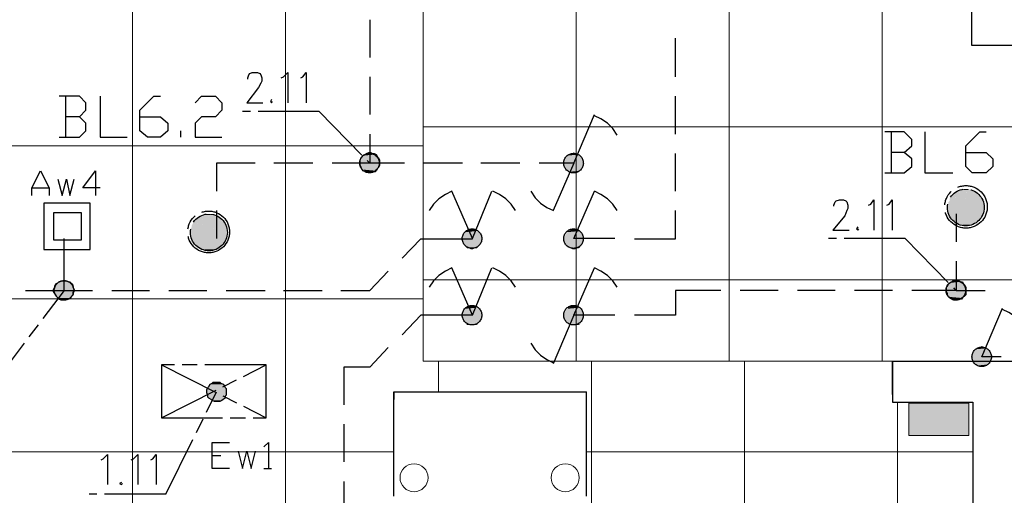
# Model space of a CAD drawing. Header units: millimetres. Extents: x 282377 to 1404227, y -783705 to 1038705.
# Tile 198 of 243: x 386187 to 386574, y 7810 to 7997. Entities that reach past the tile are written whole.
import ezdxf

# ---------------------------------------------------------------- set-up
doc = ezdxf.new("R2010")
doc.units = ezdxf.units.MM
doc.linetypes.add('ACAD_ISO08W100', pattern=[36, 24, -3, 6, -3])
doc.layers.add('!!ELEKTRYKA', color=7, linetype='Continuous')

msp = doc.modelspace()

# ---------------------------------------------------------------- hatches: boundary and pattern name
at = {"layer": '!!ELEKTRYKA', "lineweight": 18}
msp.add_hatch(color=1, dxfattribs=at).paths.add_polyline_path([(386536.17, 7846.19), (386536.17, 7833.5), (386559.65, 7833.5), (386559.65, 7846.19)])

# ---------------------------------------------------------------- linework, layer by layer
at = {"layer": '!!ELEKTRYKA', "color": 252, "lineweight": 15, "ltscale": 15}
for p, q in [((386231.7, 10071.62), (386231.7, 7441.62)), ((386291.7, 10071.62), (386291.7, 7441.62)), ((386345.7, 8209.62), (386345.7, 7862.62)), ((386405.7, 8209.62), (386405.7, 7862.62)), ((386465.7, 8209.62), (386465.7, 7862.62)), ((386525.7, 8209.62), (386525.7, 7862.62)), ((386345.7, 7954.62), (387171.7, 7954.62)), ((385196.7, 7947.12), (386345.7, 7947.12)), ((386345.7, 7894.62), (387171.7, 7894.62)), ((385196.7, 7887.12), (386345.7, 7887.12)), ((386529.7, 7862.62), (386345.7, 7862.62)), ((386351.7, 7862.62), (386351.7, 7850.62)), ((386411.7, 7862.62), (386411.7, 7224.62)), ((386471.7, 7862.62), (386471.7, 7224.62)), ((386531.7, 7846.62), (386531.7, 7224.62)), ((385810.7, 7827.12), (386334.2, 7827.12)), ((386409.7, 7827.12), (386561.2, 7827.12))]:
    msp.add_line(p, q, dxfattribs=at)
at = {"layer": '!!ELEKTRYKA', "color": 252}
for p, q in [((386560.7, 8169.86), (386560.7, 7986.62)), ((386560.7, 7986.62), (386845.7, 7986.62)), ((386529.7, 7862.62), (386579.7, 7862.62)), ((386529.7, 7849.62), (386529.7, 7862.62)), ((386529.7, 7862.62), (386529.7, 7846.62)), ((386334.2, 7809.62), (386334.2, 7850.62)), ((386334.2, 7850.62), (386409.7, 7850.62)), ((386334.2, 7850.62), (386334.2, 7847.62)), ((386409.7, 7809.62), (386409.7, 7850.62)), ((386529.7, 7846.62), (386561.2, 7846.62)), ((386561.2, 7846.62), (386561.2, 7408.12))]:
    msp.add_line(p, q, dxfattribs=at)
at = {"layer": '!!ELEKTRYKA', "color": 5, "linetype": 'ACAD_ISO08W100', "lineweight": -3}
for points in [[(386324.8, 7996.67), (386324.8, 7981.85)], [(386444.59, 7974.23), (386444.59, 7989.48)], [(386276.94, 7973.39), (386276.94, 7973.82), (386277.32, 7975.09), (386277.76, 7975.51), (386278.59, 7975.93), (386280.75, 7975.93), (386281.58, 7975.51), (386282.02, 7975.09), (386282.4, 7973.82), (386282.4, 7972.55), (386282.02, 7971.7), (386281.13, 7970), (386276.49, 7964.08), (386282.85, 7964.08)], [(386290.02, 7973.82), (386290.84, 7974.24), (386292.56, 7975.93), (386292.56, 7964.08)], [(386297.68, 7973.81), (386298.5, 7974.24), (386299.77, 7975.93), (386299.77, 7964.08)], [(386324.8, 7974.23), (386324.8, 7959.42)], [(386210.93, 7958.57), (386213.43, 7961.11), (386213.43, 7964.07), (386210.93, 7966.61), (386202.86, 7966.61)], [(386205.35, 7966.62), (386205.35, 7950.54)], [(386218.94, 7966.61), (386218.94, 7950.52), (386229.55, 7950.52)], [(386234.61, 7958.57), (386242.65, 7958.57), (386245.58, 7956.03), (386245.58, 7953.06), (386242.65, 7950.52), (386237.54, 7950.52), (386234.61, 7953.06), (386234.61, 7961.11), (386240.1, 7966.62), (386242.65, 7966.62)], [(386256.2, 7964.08), (386258.75, 7966.61), (386264.23, 7966.61), (386266.78, 7964.08), (386266.78, 7961.11), (386264.23, 7958.57), (386258.75, 7958.57), (386256.2, 7956.03), (386256.2, 7950.53), (386266.78, 7950.53)], [(386444.59, 7951.79), (386444.59, 7966.61)], [(386286.25, 7965.35), (386285.81, 7964.5), (386286.25, 7964.08), (386286.63, 7964.5)], [(386202.86, 7950.52), (386210.93, 7950.52), (386213.43, 7953.06), (386213.43, 7956.03), (386210.93, 7958.57), (386205.42, 7958.57)], [(386304.91, 7960.69), (386274.84, 7960.69)], [(386304.85, 7960.69), (386324.76, 7940.37)], [(386404.77, 7940.37), (386412.81, 7959.42)], [(386421.75, 7951.37), (386420.06, 7953.91), (386417.93, 7956.03), (386415.36, 7957.73), (386412.85, 7958.99)], [(386250.68, 7950.53), (386250.68, 7953.07)], [(386324.79, 7951.8), (386324.79, 7940.37), (386309.96, 7940.37)], [(386534.34, 7944.6), (386537.31, 7947.14), (386537.31, 7949.68), (386534.34, 7952.64), (386526.7, 7952.64)], [(386529.26, 7952.64), (386529.26, 7936.56)], [(386542.37, 7952.64), (386542.37, 7936.56), (386553.39, 7936.56)], [(386558.45, 7944.61), (386566.49, 7944.61), (386569.02, 7942.06), (386569.02, 7939.1), (386566.49, 7936.56), (386560.98, 7936.56), (386558.45, 7939.1), (386558.45, 7947.14), (386563.95, 7952.65), (386566.49, 7952.65)], [(386444.59, 7929.36), (386444.59, 7944.18)], [(386526.7, 7936.56), (386534.34, 7936.56), (386537.31, 7939.1), (386537.31, 7942.06), (386534.34, 7944.6), (386529.25, 7944.6)], [(386279.83, 7940.37), (386264.62, 7940.37), (386264.62, 7929.37)], [(386302.36, 7940.36), (386287.12, 7940.36)], [(386338.34, 7940.37), (386324.8, 7940.37)], [(386361.13, 7940.37), (386345.91, 7940.37)], [(386383.61, 7940.37), (386368.33, 7940.37)], [(386404.76, 7940.37), (386391.19, 7940.37)], [(386404.74, 7940.37), (386396.7, 7921.75)], [(386356.95, 7929.36), (386354.43, 7928.09), (386351.84, 7926.4), (386349.75, 7924.28), (386348.05, 7921.74)], [(386365.03, 7910.74), (386356.95, 7929.36)], [(386364.96, 7910.74), (386372.58, 7929.37)], [(386381.91, 7921.74), (386380.21, 7924.28), (386378.13, 7926.4), (386375.55, 7928.09), (386373.03, 7929.36)], [(386387.87, 7929.36), (386389.56, 7926.82), (386391.7, 7924.7), (386394.22, 7923.01), (386396.73, 7921.74)], [(386420.85, 7910.74), (386404.77, 7910.74), (386412.81, 7929.36)], [(386421.75, 7921.74), (386420.06, 7924.28), (386417.93, 7926.4), (386415.36, 7928.09), (386412.85, 7929.36)], [(386506.78, 7923.44), (386506.78, 7923.86), (386507.22, 7925.14), (386507.59, 7925.56), (386508.9, 7925.98), (386510.57, 7925.98), (386511.45, 7925.56), (386511.88, 7925.14), (386512.25, 7923.86), (386512.25, 7922.59), (386511.88, 7921.75), (386511.01, 7919.63), (386506.35, 7914.13), (386512.69, 7914.13)], [(386520.36, 7923.86), (386521.23, 7924.28), (386522.47, 7925.98), (386522.47, 7914.12)], [(386527.53, 7923.86), (386528.4, 7924.28), (386529.64, 7925.98), (386529.64, 7914.12)], [(386264.62, 7921.75), (386264.62, 7910.74)], [(386428.51, 7910.73), (386444.61, 7910.73), (386444.61, 7921.74)], [(386554.65, 7920.47), (386554.65, 7909.46)], [(386516.1, 7915.4), (386515.66, 7914.55), (386516.1, 7914.13), (386516.53, 7914.55)], [(386189.68, 7890.42), (386204.94, 7890.42), (386204.94, 7910.74)], [(386337.49, 7903.11), (386344.7, 7910.73), (386364.98, 7910.73)], [(386534.72, 7910.74), (386504.69, 7910.74)], [(386534.71, 7910.74), (386554.61, 7890.42)], [(386554.65, 7901.84), (386554.65, 7890.42), (386566.1, 7890.42)], [(386313.34, 7890.41), (386324.74, 7890.41), (386331.96, 7898.03)], [(386356.95, 7899.3), (386354.43, 7898.03), (386351.84, 7896.34), (386349.75, 7894.22), (386348.05, 7891.68)], [(386365.03, 7880.67), (386356.95, 7899.31)], [(386364.96, 7880.68), (386372.58, 7899.31)], [(386381.91, 7891.69), (386380.21, 7894.22), (386378.13, 7896.34), (386375.55, 7898.03), (386373.03, 7899.31)], [(386420.85, 7880.68), (386404.77, 7880.68), (386412.81, 7899.31)], [(386421.75, 7891.68), (386420.06, 7894.22), (386417.93, 7896.34), (386415.36, 7898.03), (386412.85, 7899.3)], [(386174.92, 7850.62), (386204.96, 7890.41)], [(386204.93, 7890.42), (386215.94, 7890.42)], [(386223.57, 7890.42), (386238.39, 7890.42)], [(386245.99, 7890.42), (386260.82, 7890.42)], [(386268.42, 7890.42), (386283.69, 7890.42)], [(386290.85, 7890.42), (386306.12, 7890.42)], [(386462.4, 7890.41), (386444.61, 7890.41), (386444.61, 7880.67), (386428.51, 7880.67)], [(386484.83, 7890.41), (386469.98, 7890.41)], [(386507.23, 7890.41), (386492.44, 7890.41)], [(386529.68, 7890.41), (386514.84, 7890.41)], [(386554.64, 7890.41), (386537.3, 7890.41)], [(386572.4, 7864.35), (386564.8, 7864.35), (386572.83, 7883.4)], [(386581.76, 7875.35), (386580.09, 7877.89), (386577.93, 7880.01), (386575.4, 7881.7), (386572.87, 7882.97)], [(386364.98, 7880.67), (386344.7, 7880.67), (386337.49, 7873.05)], [(386404.74, 7880.69), (386396.7, 7861.63)], [(386387.87, 7869.67), (386389.56, 7867.13), (386391.7, 7865.01), (386394.22, 7863.32), (386396.73, 7862.05)], [(386331.94, 7867.98), (386324.72, 7860.36), (386314.58, 7860.36), (386314.58, 7845.54)], [(386314.58, 7837.92), (386314.58, 7823.11)], [(386314.58, 7815.49), (386314.58, 7800.67)]]:
    msp.add_lwpolyline(points, dxfattribs=at)
for points in [[(386327.26, 7937.41), (386326.88, 7936.98), (386326, 7936.98), (386325.17, 7936.57), (386324.35, 7936.57), (386323.91, 7936.98), (386323.02, 7936.98), (386322.2, 7937.41), (386321.75, 7937.83), (386321.37, 7938.68), (386320.93, 7939.53), (386320.93, 7939.95), (386320.93, 7940.79), (386320.93, 7941.64), (386321.37, 7942.49), (386321.75, 7942.91), (386322.2, 7943.34), (386323.02, 7943.76), (386323.46, 7944.18), (386324.35, 7944.6), (386325.17, 7944.6), (386325.62, 7944.18), (386326.44, 7944.18), (386327.26, 7943.76), (386327.7, 7942.91), (386328.15, 7942.49), (386328.53, 7941.64), (386328.53, 7940.79), (386328.53, 7940.38), (386328.53, 7939.53), (386328.15, 7938.68), (386327.7, 7938.26)], [(386207.51, 7887.45), (386206.68, 7887.03), (386205.78, 7887.03), (386205.4, 7886.6), (386204.57, 7886.6), (386203.67, 7886.6), (386202.84, 7887.03), (386202.39, 7887.45), (386202.01, 7887.87), (386201.56, 7888.72), (386201.17, 7889.15), (386200.72, 7889.99), (386200.72, 7890.84), (386201.17, 7891.68), (386201.17, 7892.11), (386201.56, 7892.96), (386202.39, 7893.38), (386202.84, 7893.8), (386203.67, 7894.23), (386204.12, 7894.23), (386204.95, 7894.23), (386205.78, 7894.23), (386206.68, 7893.8), (386207.06, 7893.8), (386207.9, 7892.96), (386208.34, 7892.53), (386208.34, 7891.68), (386208.79, 7890.84), (386208.79, 7890.42), (386208.34, 7889.57), (386208.34, 7888.72), (386207.9, 7888.3)], [(386557.23, 7887.45), (386556.8, 7887.03), (386555.93, 7887.03), (386555.06, 7886.6), (386554.69, 7886.6), (386553.83, 7886.6), (386552.96, 7887.03), (386552.53, 7887.45), (386551.72, 7887.87), (386551.29, 7888.71), (386551.29, 7889.14), (386550.86, 7889.99), (386550.86, 7890.83), (386550.86, 7891.68), (386551.29, 7892.11), (386551.72, 7892.95), (386552.16, 7893.37), (386552.96, 7893.8), (386553.39, 7894.22), (386554.26, 7894.22), (386555.06, 7894.22), (386555.93, 7894.22), (386556.36, 7893.8), (386557.23, 7893.8), (386557.6, 7892.95), (386558.04, 7892.53), (386558.47, 7891.68), (386558.47, 7890.83), (386558.47, 7890.41), (386558.47, 7889.56), (386558.47, 7888.71), (386558.04, 7888.29)]]:
    msp.add_lwpolyline(points, close=True, dxfattribs=at)
at = {"layer": '!!ELEKTRYKA', "color": 30, "linetype": 'ACAD_ISO08W100', "lineweight": -3, "true_color": 0xff7e00}
for points in [[(386192.24, 7927.67), (386192.24, 7930.63), (386195.63, 7937.41), (386199.03, 7930.63), (386199.03, 7927.67)], [(386218.96, 7930.63), (386212.18, 7930.63), (386217.23, 7937.4), (386217.23, 7927.66)], [(386202.45, 7934.02), (386204.11, 7927.67), (386205.84, 7934.02), (386207.12, 7927.67), (386208.79, 7934.02)], [(386192.24, 7930.63), (386199.03, 7930.63)]]:
    msp.add_lwpolyline(points, dxfattribs=at)
for points in [[(386196.93, 7906.5), (386215.12, 7906.5), (386215.12, 7924.71), (386196.93, 7924.71)], [(386200.72, 7910.31), (386211.74, 7910.31), (386211.74, 7920.9), (386200.72, 7920.9)]]:
    msp.add_lwpolyline(points, close=True, dxfattribs=at)
at = {"layer": '!!ELEKTRYKA', "color": 1, "linetype": 'ACAD_ISO08W100', "lineweight": -3}
for points in [[(386243.02, 7840.46), (386284.1, 7840.46), (386284.1, 7861.21), (386243.02, 7861.21), (386243.02, 7840.46), (386284.1, 7861.21)], [(386243.02, 7861.21), (386284.1, 7840.46)], [(386244.75, 7810.4), (386264.64, 7850.62)], [(386269.71, 7820.56), (386262.97, 7820.56), (386262.97, 7830.72), (386269.71, 7830.72)], [(386273.11, 7827.34), (386274.83, 7820.56), (386276.48, 7827.34), (386278.2, 7820.56), (386279.92, 7827.34)], [(386283.25, 7829.03), (386284.97, 7830.73), (386284.97, 7820.56)], [(386219.36, 7823.95), (386220.19, 7824.37), (386221.91, 7826.07), (386221.91, 7814.21)], [(386231.22, 7823.95), (386232.05, 7824.37), (386233.78, 7826.06), (386233.78, 7814.21)], [(386238.82, 7823.95), (386239.64, 7824.37), (386240.92, 7826.07), (386240.92, 7814.22)], [(386262.97, 7825.64), (386266.34, 7825.64)], [(386283.25, 7820.56), (386286.24, 7820.56)], [(386227.36, 7815.06), (386226.53, 7814.64), (386227.36, 7814.22), (386227.81, 7814.64)], [(386244.72, 7810.41), (386214.66, 7810.41)]]:
    msp.add_lwpolyline(points, dxfattribs=at)
msp.add_lwpolyline([(386267.19, 7847.66), (386266.75, 7847.24), (386265.92, 7846.81), (386265.03, 7846.81), (386264.65, 7846.81), (386263.82, 7846.81), (386262.93, 7847.24), (386262.55, 7847.66), (386261.66, 7848.08), (386261.27, 7848.5), (386261.27, 7849.35), (386260.83, 7850.2), (386260.83, 7851.04), (386260.83, 7851.47), (386261.27, 7852.32), (386261.66, 7852.74), (386262.1, 7853.58), (386262.93, 7854.01), (386263.37, 7854.43), (386264.2, 7854.43), (386265.03, 7854.43), (386265.92, 7854.43), (386266.3, 7854.01), (386267.19, 7853.58), (386267.58, 7853.16), (386268.02, 7852.32), (386268.47, 7851.89), (386268.47, 7851.04), (386268.47, 7850.2), (386268.47, 7849.35), (386268.02, 7848.93), (386268.02, 7848.08)], close=True, dxfattribs=at)
at = {"layer": '!!ELEKTRYKA', "color": 1, "lineweight": 18}
msp.add_lwpolyline([(386536.17, 7846.19), (386559.65, 7846.19), (386559.65, 7833.5), (386536.17, 7833.5)], close=True, dxfattribs=at)
at = {"layer": '!!ELEKTRYKA', "color": 5, "linetype": 'ACAD_ISO08W100', "lineweight": -3}
for centre, radius in [((386324.6, 7940.4), 3.83), ((386324.6, 7940.4), 3.83), ((386404.65, 7940.39), 3.84), ((386404.65, 7940.39), 3.84), ((386558.55, 7923.2), 8.35), ((386558.47, 7922.99), 7.22), ((386261.53, 7913.36), 8.21), ((386261.64, 7913.21), 7.24), ((386364.83, 7910.75), 3.83), ((386364.83, 7910.75), 3.83), ((386404.65, 7910.76), 3.84), ((386404.65, 7910.76), 3.84), ((386204.82, 7890.44), 3.83), ((386204.82, 7890.44), 3.83), ((386554.57, 7890.42), 3.82), ((386554.57, 7890.42), 3.82), ((386364.83, 7880.7), 3.83), ((386364.83, 7880.7), 3.83), ((386404.65, 7880.7), 3.84), ((386404.65, 7880.7), 3.84), ((386564.71, 7864.36), 3.82), ((386564.71, 7864.36), 3.82)]:
    msp.add_circle(centre, radius, dxfattribs=at)
at = {"layer": '!!ELEKTRYKA', "color": 252, "linetype": 'Continuous', "lineweight": 20, "ltscale": 25}
for centre in [(386342.1, 7816.91), (386401.39, 7816.91)]:
    msp.add_circle(centre, 5.5, dxfattribs=at)
at = {"layer": '!!ELEKTRYKA', "color": 5, "linetype": 'ACAD_ISO08W100', "lineweight": -3}
for points in [[(386328.12, 7942.91), (386321.35, 7942.07), (386328.12, 7942.07)], [(386328.12, 7942.91), (386321.79, 7942.91), (386321.35, 7942.07)], [(386321.79, 7942.91), (386328.12, 7942.49), (386321.35, 7942.49)], [(386322.27, 7943.75), (386327.78, 7942.91), (386321.83, 7942.91)], [(386327.33, 7943.33), (386321.83, 7942.91), (386328.16, 7942.91)], [(386327.33, 7943.33), (386322.27, 7943.33), (386321.83, 7942.91)], [(386321.83, 7942.91), (386327.78, 7942.91), (386328.16, 7942.48)], [(386323.07, 7944.18), (386327.31, 7943.76), (386322.24, 7943.76)], [(386326.93, 7943.76), (386322.24, 7943.33), (386327.31, 7943.33)], [(386326.93, 7943.76), (386322.69, 7943.76), (386322.24, 7943.33)], [(386322.24, 7943.76), (386327.31, 7943.76), (386327.75, 7942.91)], [(386326.07, 7944.18), (386322.66, 7943.75), (386326.9, 7943.75)], [(386326.07, 7944.18), (386323.48, 7944.18), (386322.66, 7943.75)], [(386323.07, 7944.18), (386326.49, 7944.18), (386327.31, 7943.75)], [(386324.31, 7944.61), (386326.02, 7944.18), (386323.48, 7944.18)], [(386324.72, 7944.61), (386323.9, 7944.18), (386325.61, 7944.18)], [(386324.31, 7944.6), (386325.14, 7944.6), (386326.02, 7944.19)], [(386407.73, 7942.91), (386401.39, 7942.06), (386408.17, 7942.06)], [(386407.73, 7942.91), (386401.83, 7942.91), (386401.39, 7942.06)], [(386407.33, 7943.34), (386401.81, 7942.91), (386407.71, 7942.91)], [(386407.33, 7943.34), (386402.24, 7943.34), (386401.81, 7942.91)], [(386406.87, 7943.76), (386402.22, 7943.33), (386407.31, 7943.33)], [(386406.87, 7943.76), (386402.66, 7943.76), (386402.22, 7943.33)], [(386406.02, 7944.19), (386402.63, 7943.76), (386406.84, 7943.76)], [(386406.02, 7944.19), (386403.45, 7944.19), (386402.63, 7943.76)], [(386404.76, 7944.6), (386403.94, 7944.18), (386405.64, 7944.18)], [(386321.37, 7942.49), (386328.53, 7941.64), (386320.93, 7941.64)], [(386328.15, 7942.07), (386320.93, 7941.64), (386328.53, 7941.64)], [(386328.15, 7942.07), (386321.37, 7942.07), (386320.93, 7941.64)], [(386328.53, 7941.64), (386320.93, 7940.79), (386328.53, 7940.79)], [(386328.53, 7941.64), (386320.93, 7941.64), (386320.93, 7940.79)], [(386320.93, 7941.64), (386328.53, 7941.22), (386320.93, 7941.22)], [(386320.93, 7941.64), (386328.53, 7941.64), (386328.53, 7941.22)], [(386320.93, 7941.22), (386328.53, 7940.38), (386320.93, 7940.38)], [(386320.93, 7941.22), (386328.53, 7941.22), (386328.53, 7940.38)], [(386328.53, 7940.79), (386320.93, 7939.95), (386328.53, 7939.95)], [(386328.53, 7940.79), (386320.93, 7940.79), (386320.93, 7939.95)], [(386320.93, 7940.38), (386328.53, 7939.53), (386320.93, 7939.53)], [(386320.93, 7940.38), (386328.53, 7940.38), (386328.53, 7939.53)], [(386328.53, 7939.95), (386320.93, 7939.1), (386328.53, 7939.1)], [(386328.53, 7939.95), (386320.93, 7939.95), (386320.93, 7939.1)], [(386320.93, 7939.53), (386328.15, 7939.1), (386321.37, 7939.1)], [(386320.93, 7939.53), (386328.53, 7939.53), (386328.15, 7939.1)], [(386328.53, 7939.1), (386320.93, 7939.1), (386321.37, 7938.68)], [(386321.35, 7942.49), (386328.12, 7942.49), (386328.56, 7941.65)], [(386328.56, 7939.1), (386321.35, 7938.68), (386328.12, 7938.68)], [(386321.35, 7939.1), (386328.12, 7938.25), (386321.79, 7938.25)], [(386321.35, 7939.1), (386328.12, 7939.1), (386328.12, 7938.25)], [(386408.2, 7942.06), (386400.98, 7941.64), (386408.58, 7941.64)], [(386408.2, 7942.06), (386401.42, 7942.06), (386400.98, 7941.64)], [(386408.58, 7941.64), (386400.98, 7940.79), (386408.58, 7940.79)], [(386408.58, 7941.64), (386400.98, 7941.64), (386400.98, 7940.79)], [(386408.58, 7940.79), (386400.98, 7939.94), (386408.58, 7939.94)], [(386408.58, 7940.79), (386400.98, 7940.79), (386400.98, 7939.94)], [(386408.58, 7939.94), (386400.98, 7939.09), (386408.58, 7939.09)], [(386408.58, 7939.94), (386400.98, 7939.94), (386400.98, 7939.09)], [(386408.58, 7939.09), (386400.98, 7939.09), (386401.42, 7938.67)], [(386408.61, 7939.1), (386401.39, 7938.68), (386408.17, 7938.68)], [(386328.12, 7938.68), (386321.35, 7938.68), (386321.79, 7937.84)], [(386328.16, 7938.67), (386321.83, 7937.83), (386327.78, 7937.83)], [(386321.83, 7938.25), (386327.33, 7937.83), (386322.27, 7937.83)], [(386321.83, 7938.25), (386328.16, 7938.25), (386327.33, 7937.83)], [(386327.78, 7937.83), (386321.83, 7937.83), (386322.27, 7937.4)], [(386327.75, 7937.82), (386322.24, 7937.4), (386327.31, 7937.4)], [(386322.24, 7937.82), (386326.93, 7937.4), (386322.69, 7937.4)], [(386322.24, 7937.82), (386327.31, 7937.82), (386326.93, 7937.4)], [(386327.31, 7937.4), (386322.24, 7937.4), (386323.07, 7936.98)], [(386322.66, 7937.41), (386326.07, 7936.98), (386323.48, 7936.98)], [(386322.66, 7937.41), (386326.9, 7937.41), (386326.07, 7936.98)], [(386327.31, 7937.41), (386323.07, 7936.98), (386326.49, 7936.98)], [(386326.02, 7936.99), (386323.48, 7936.99), (386324.31, 7936.56)], [(386323.48, 7936.99), (386325.57, 7936.56), (386323.93, 7936.56)], [(386323.48, 7936.99), (386326.02, 7936.99), (386325.57, 7936.56)], [(386326.02, 7936.99), (386324.31, 7936.56), (386325.14, 7936.56)], [(386408.17, 7938.68), (386401.39, 7938.68), (386401.83, 7937.83)], [(386408.15, 7938.68), (386401.81, 7937.83), (386407.71, 7937.83)], [(386407.71, 7937.83), (386401.81, 7937.83), (386402.24, 7937.41)], [(386407.75, 7937.83), (386402.22, 7937.41), (386407.31, 7937.41)], [(386407.31, 7937.41), (386402.22, 7937.41), (386403.04, 7936.99)], [(386407.32, 7937.4), (386403.12, 7936.98), (386406.51, 7936.98)], [(386406.04, 7936.98), (386403.53, 7936.98), (386404.35, 7936.55)], [(386406.05, 7936.98), (386404.36, 7936.56), (386405.17, 7936.56)], [(386553.36, 7928.1), (386563.94, 7927.25), (386552.93, 7927.25)], [(386553.77, 7928.52), (386563.49, 7928.1), (386553.34, 7928.1)], [(386553.34, 7928.1), (386563.49, 7928.1), (386563.92, 7927.25)], [(386554.26, 7928.93), (386563.17, 7928.51), (386553.82, 7928.51)], [(386553.82, 7928.51), (386563.17, 7928.51), (386563.54, 7928.09)], [(386555.1, 7929.36), (386562.71, 7928.94), (386554.24, 7928.94)], [(386554.24, 7928.94), (386562.71, 7928.94), (386563.15, 7928.52)], [(386555.07, 7929.36), (386561.81, 7929.36), (386562.67, 7928.94)], [(386556.35, 7929.79), (386561.42, 7929.37), (386555.48, 7929.37)], [(386556.31, 7929.79), (386560.51, 7929.79), (386561.38, 7929.36)], [(386557.64, 7930.21), (386560.17, 7929.78), (386557.2, 7929.78)], [(386557.62, 7930.21), (386559.29, 7930.21), (386560.15, 7929.78)], [(386551.7, 7924.28), (386565.69, 7923.86), (386551.27, 7923.86)], [(386551.27, 7923.86), (386565.69, 7923.01), (386551.27, 7923.01)], [(386551.27, 7923.86), (386565.69, 7923.86), (386565.69, 7923.01)], [(386552.12, 7925.55), (386565.24, 7925.13), (386551.68, 7925.13)], [(386551.68, 7925.13), (386565.67, 7924.28), (386551.68, 7924.28)], [(386551.68, 7925.13), (386565.24, 7925.13), (386565.67, 7924.28)], [(386551.68, 7924.28), (386565.67, 7924.28), (386565.67, 7923.86)], [(386552.53, 7926.82), (386564.78, 7926.4), (386552.1, 7926.4)], [(386552.1, 7926.4), (386565.22, 7925.55), (386552.1, 7925.55)], [(386552.1, 7926.4), (386564.78, 7926.4), (386565.22, 7925.55)], [(386552.1, 7925.55), (386565.22, 7925.55), (386565.22, 7925.13)], [(386552.95, 7927.25), (386564.39, 7926.83), (386552.51, 7926.83)], [(386552.51, 7926.83), (386564.39, 7926.83), (386564.76, 7926.4)], [(386552.93, 7927.25), (386563.94, 7927.25), (386564.37, 7926.83)], [(386259.13, 7920.05), (386264.61, 7919.63), (386258.69, 7919.63)], [(386260, 7920.47), (386263.82, 7920.04), (386259.17, 7920.04)], [(386259.17, 7920.04), (386263.82, 7920.04), (386264.65, 7919.62)], [(386260, 7920.47), (386263.37, 7920.47), (386263.82, 7920.05)], [(386551.27, 7923.01), (386565.69, 7922.16), (386551.27, 7922.16)], [(386551.27, 7923.01), (386565.69, 7923.01), (386565.69, 7922.16)], [(386551.27, 7922.16), (386565.69, 7921.74), (386551.7, 7921.74)], [(386551.27, 7922.16), (386565.69, 7922.16), (386565.69, 7921.74)], [(386551.68, 7921.74), (386565.24, 7920.9), (386551.68, 7920.9)], [(386551.68, 7921.74), (386565.67, 7921.74), (386565.24, 7920.9)], [(386551.68, 7920.9), (386565.24, 7920.47), (386552.12, 7920.47)], [(386551.68, 7920.9), (386565.24, 7920.9), (386565.24, 7920.47)], [(386552.1, 7920.47), (386564.78, 7919.63), (386552.1, 7919.63)], [(386552.1, 7920.47), (386565.22, 7920.47), (386564.78, 7919.63)], [(386255.34, 7916.66), (386268.02, 7915.82), (386254.89, 7915.82)], [(386255.75, 7917.09), (386267.98, 7916.67), (386255.31, 7916.67)], [(386255.31, 7916.67), (386267.98, 7916.67), (386267.98, 7915.82)], [(386256.62, 7918.35), (386267.19, 7917.93), (386255.79, 7917.93)], [(386255.79, 7917.93), (386267.64, 7917.08), (386255.79, 7917.08)], [(386255.79, 7917.93), (386267.19, 7917.93), (386267.64, 7917.08)], [(386255.79, 7917.08), (386267.64, 7917.08), (386268.08, 7916.66)], [(386257.06, 7918.78), (386266.81, 7918.36), (386256.62, 7918.36)], [(386256.62, 7918.36), (386266.81, 7918.36), (386267.19, 7917.93)], [(386257.48, 7919.2), (386266.33, 7918.78), (386257.03, 7918.78)], [(386257.03, 7918.78), (386266.33, 7918.78), (386266.78, 7918.36)], [(386257.89, 7919.62), (386265.92, 7919.2), (386257.45, 7919.2)], [(386257.45, 7919.2), (386265.92, 7919.2), (386266.36, 7918.78)], [(386257.86, 7919.63), (386265.06, 7919.63), (386265.89, 7919.21)], [(386552.1, 7919.63), (386564.35, 7919.2), (386552.53, 7919.2)], [(386552.1, 7919.63), (386564.78, 7919.63), (386564.35, 7919.2)], [(386552.51, 7919.2), (386563.96, 7918.78), (386552.95, 7918.78)], [(386552.51, 7919.2), (386564.39, 7919.2), (386563.96, 7918.78)], [(386552.93, 7918.78), (386563.51, 7917.94), (386553.36, 7917.94)], [(386552.93, 7918.78), (386563.94, 7918.78), (386563.51, 7917.94)], [(386553.34, 7917.93), (386563.05, 7917.51), (386553.77, 7917.51)], [(386553.34, 7917.93), (386563.49, 7917.93), (386563.05, 7917.51)], [(386553.82, 7917.51), (386562.73, 7917.08), (386554.26, 7917.08)], [(386553.82, 7917.51), (386563.17, 7917.51), (386562.73, 7917.08)], [(386554.24, 7917.08), (386561.85, 7916.66), (386555.1, 7916.66)], [(386554.24, 7917.08), (386562.71, 7917.08), (386561.85, 7916.66)], [(386555.48, 7916.67), (386560.55, 7916.24), (386556.35, 7916.24)], [(386555.48, 7916.67), (386561.42, 7916.67), (386560.55, 7916.24)], [(386557.2, 7916.24), (386559.31, 7915.81), (386557.64, 7915.81)], [(386557.2, 7916.24), (386560.17, 7916.24), (386559.31, 7915.81)], [(386254.93, 7915.39), (386268.43, 7914.55), (386254.48, 7914.55)], [(386254.48, 7914.55), (386268.43, 7914.13), (386254.48, 7914.13)], [(386254.48, 7914.55), (386268.43, 7914.55), (386268.43, 7914.13)], [(386254.48, 7914.13), (386268.88, 7913.28), (386254.48, 7913.28)], [(386254.48, 7914.13), (386268.43, 7914.13), (386268.88, 7913.28)], [(386254.48, 7913.28), (386268.43, 7912.85), (386254.48, 7912.85)], [(386254.48, 7913.28), (386268.88, 7913.28), (386268.43, 7912.85)], [(386254.48, 7912.85), (386268.43, 7912), (386254.48, 7912)], [(386254.48, 7912.85), (386268.43, 7912.85), (386268.43, 7912)], [(386254.48, 7912), (386268.43, 7911.16), (386254.93, 7911.16)], [(386254.48, 7912), (386268.43, 7912), (386268.43, 7911.16)], [(386254.89, 7915.82), (386268.46, 7915.39), (386254.89, 7915.39)], [(386254.89, 7915.82), (386268.02, 7915.82), (386268.46, 7915.39)], [(386254.89, 7915.39), (386268.46, 7915.39), (386268.46, 7914.55)], [(386367.91, 7912.85), (386361.16, 7912), (386368.35, 7912)], [(386367.91, 7912.85), (386361.6, 7912.85), (386361.16, 7912)], [(386368.35, 7912), (386361.16, 7911.58), (386368.35, 7911.58)], [(386368.35, 7912), (386361.16, 7912), (386361.16, 7911.58)], [(386367.5, 7913.28), (386361.58, 7912.85), (386367.94, 7912.85)], [(386367.5, 7913.28), (386362.02, 7913.28), (386361.58, 7912.85)], [(386366.65, 7913.71), (386361.99, 7913.28), (386367.47, 7913.28)], [(386366.65, 7913.71), (386362.81, 7913.71), (386361.99, 7913.28)], [(386366.29, 7914.12), (386362.89, 7913.69), (386366.67, 7913.69)], [(386366.29, 7914.12), (386363.33, 7914.12), (386362.89, 7913.69)], [(386365.44, 7914.55), (386363.3, 7914.12), (386366.26, 7914.12)], [(386365.44, 7914.55), (386364.12, 7914.55), (386363.3, 7914.12)], [(386408.2, 7912.01), (386400.98, 7911.58), (386408.58, 7911.58)], [(386408.2, 7912.01), (386401.42, 7912.01), (386400.98, 7911.58)], [(386407.73, 7912.85), (386401.39, 7912), (386408.17, 7912)], [(386407.73, 7912.85), (386401.83, 7912.85), (386401.39, 7912)], [(386407.33, 7913.28), (386401.81, 7912.85), (386407.71, 7912.85)], [(386407.33, 7913.28), (386402.24, 7913.28), (386401.81, 7912.85)], [(386406.87, 7913.7), (386402.22, 7913.28), (386407.31, 7913.28)], [(386406.87, 7913.7), (386402.66, 7913.7), (386402.22, 7913.28)], [(386406.02, 7914.12), (386402.63, 7913.7), (386406.84, 7913.7)], [(386406.02, 7914.12), (386403.45, 7914.12), (386402.63, 7913.7)], [(386405.67, 7914.54), (386403.53, 7914.12), (386406.04, 7914.12)], [(386405.67, 7914.54), (386403.97, 7914.54), (386403.53, 7914.12)], [(386254.89, 7911.16), (386268.02, 7910.74), (386254.89, 7910.74)], [(386254.89, 7911.16), (386268.46, 7911.16), (386268.02, 7910.74)], [(386254.89, 7910.74), (386268.02, 7909.89), (386255.34, 7909.89)], [(386254.89, 7910.74), (386268.02, 7910.74), (386268.02, 7909.89)], [(386255.31, 7909.89), (386267.6, 7909.47), (386255.75, 7909.47)], [(386255.31, 7909.89), (386267.98, 7909.89), (386267.6, 7909.47)], [(386255.79, 7909.46), (386267.19, 7909.03), (386255.79, 7909.03)], [(386255.79, 7909.46), (386267.64, 7909.46), (386267.19, 7909.03)], [(386255.79, 7909.03), (386266.81, 7908.19), (386256.62, 7908.19)], [(386255.79, 7909.03), (386267.19, 7909.03), (386266.81, 7908.19)], [(386256.62, 7908.19), (386266.36, 7907.77), (386257.06, 7907.77)], [(386256.62, 7908.19), (386266.81, 7908.19), (386266.36, 7907.77)], [(386368.38, 7911.58), (386360.75, 7910.74), (386368.82, 7910.74)], [(386368.38, 7911.58), (386361.19, 7911.58), (386360.75, 7910.74)], [(386368.82, 7910.74), (386360.75, 7909.89), (386368.82, 7909.89)], [(386368.82, 7910.74), (386360.75, 7910.74), (386360.75, 7909.89)], [(386368.82, 7909.89), (386360.75, 7909.89), (386361.19, 7909.46)], [(386368.79, 7909.89), (386361.16, 7909.47), (386368.35, 7909.47)], [(386368.35, 7909.47), (386361.16, 7909.47), (386361.6, 7908.62)], [(386368.32, 7909.47), (386361.58, 7908.62), (386367.94, 7908.62)], [(386367.94, 7908.62), (386361.58, 7908.62), (386362.02, 7907.77)], [(386367.92, 7908.62), (386361.99, 7907.78), (386367.47, 7907.78)], [(386408.58, 7911.58), (386400.98, 7910.74), (386408.58, 7910.74)], [(386408.58, 7911.58), (386400.98, 7911.58), (386400.98, 7910.74)], [(386408.58, 7910.74), (386400.98, 7909.89), (386408.58, 7909.89)], [(386408.58, 7910.74), (386400.98, 7910.74), (386400.98, 7909.89)], [(386408.58, 7909.89), (386400.98, 7909.46), (386408.58, 7909.46)], [(386408.58, 7909.89), (386400.98, 7909.89), (386400.98, 7909.46)], [(386408.58, 7909.46), (386400.98, 7909.46), (386401.42, 7908.62)], [(386408.61, 7909.47), (386401.39, 7908.62), (386408.17, 7908.62)], [(386408.17, 7908.62), (386401.39, 7908.62), (386401.83, 7907.77)], [(386408.15, 7908.62), (386401.81, 7907.77), (386407.71, 7907.77)], [(386257.03, 7907.77), (386265.95, 7907.35), (386257.48, 7907.35)], [(386257.03, 7907.77), (386266.33, 7907.77), (386265.95, 7907.35)], [(386257.45, 7907.35), (386265.09, 7906.93), (386257.89, 7906.93)], [(386257.45, 7907.35), (386265.92, 7907.35), (386265.09, 7906.93)], [(386258.69, 7906.93), (386263.78, 7906.51), (386259.13, 7906.51)], [(386258.69, 7906.93), (386264.61, 7906.93), (386263.78, 7906.51)], [(386260, 7906.5), (386262.55, 7906.08), (386260.45, 7906.08)], [(386260, 7906.5), (386263.37, 7906.5), (386262.55, 7906.08)], [(386367.47, 7907.78), (386361.99, 7907.78), (386362.43, 7907.35)], [(386367.58, 7907.77), (386362.47, 7907.35), (386367.14, 7907.35)], [(386367.14, 7907.35), (386362.47, 7907.35), (386362.91, 7906.92)], [(386367.11, 7907.35), (386362.89, 7906.92), (386366.67, 7906.92)], [(386365.86, 7906.92), (386363.71, 7906.92), (386364.53, 7906.5)], [(386365.8, 7906.93), (386364.54, 7906.5), (386364.98, 7906.5)], [(386407.71, 7907.77), (386401.81, 7907.77), (386402.24, 7907.35)], [(386407.75, 7907.78), (386402.22, 7907.35), (386407.31, 7907.35)], [(386407.31, 7907.35), (386402.22, 7907.35), (386403.04, 7906.93)], [(386407.32, 7907.34), (386403.12, 7906.92), (386406.51, 7906.92)], [(386406.04, 7906.92), (386403.53, 7906.92), (386404.35, 7906.5)], [(386406.05, 7906.92), (386404.36, 7906.5), (386405.17, 7906.5)], [(386207.93, 7892.95), (386201.14, 7892.11), (386208.31, 7892.11)], [(386207.93, 7892.95), (386201.59, 7892.95), (386201.14, 7892.11)], [(386207.51, 7893.38), (386201.55, 7892.96), (386207.89, 7892.96)], [(386207.51, 7893.38), (386202, 7893.38), (386201.55, 7892.96)], [(386202, 7892.96), (386208.34, 7892.53), (386201.55, 7892.53)], [(386207.02, 7893.8), (386201.97, 7893.38), (386207.47, 7893.38)], [(386207.02, 7893.8), (386202.8, 7893.8), (386201.97, 7893.38)], [(386202.41, 7893.8), (386207.92, 7892.96), (386201.97, 7892.96)], [(386201.97, 7892.96), (386207.92, 7892.96), (386208.31, 7892.54)], [(386202.45, 7893.8), (386207.12, 7893.8), (386207.96, 7892.95)], [(386206.26, 7894.22), (386202.86, 7893.8), (386207.09, 7893.8)], [(386206.26, 7894.22), (386203.31, 7894.22), (386202.86, 7893.8)], [(386203.7, 7894.22), (386206.7, 7893.8), (386202.86, 7893.8)], [(386203.69, 7894.23), (386205.8, 7894.23), (386206.64, 7893.8)], [(386558.02, 7892.95), (386551.27, 7892.1), (386558.45, 7892.1)], [(386558.02, 7892.95), (386551.7, 7892.95), (386551.27, 7892.1)], [(386551.7, 7892.95), (386558.02, 7892.53), (386551.27, 7892.53)], [(386552.55, 7893.8), (386557.63, 7892.96), (386551.68, 7892.96)], [(386557.63, 7893.38), (386551.68, 7892.96), (386558.06, 7892.96)], [(386557.63, 7893.38), (386552.12, 7893.38), (386551.68, 7892.96)], [(386551.68, 7892.96), (386557.63, 7892.96), (386558.06, 7892.53)], [(386556.74, 7893.8), (386552.1, 7893.38), (386557.61, 7893.38)], [(386556.74, 7893.8), (386552.53, 7893.8), (386552.1, 7893.38)], [(386556.35, 7894.23), (386552.51, 7893.8), (386556.72, 7893.8)], [(386556.35, 7894.23), (386553.38, 7894.23), (386552.51, 7893.8)], [(386552.51, 7893.8), (386557.15, 7893.8), (386557.59, 7892.96)], [(386553.79, 7894.23), (386556.76, 7893.81), (386552.93, 7893.81)], [(386553.82, 7894.22), (386555.93, 7894.22), (386556.79, 7893.8)], [(386201.17, 7891.68), (386208.79, 7891.26), (386200.72, 7891.26)], [(386208.34, 7891.26), (386200.72, 7890.84), (386208.79, 7890.84)], [(386208.34, 7891.26), (386201.17, 7891.26), (386200.72, 7890.84)], [(386200.72, 7891.26), (386208.79, 7890.42), (386200.72, 7890.42)], [(386200.72, 7891.26), (386208.79, 7891.26), (386208.79, 7890.42)], [(386208.79, 7890.84), (386200.72, 7889.99), (386208.79, 7889.99)], [(386208.79, 7890.84), (386200.72, 7890.84), (386200.72, 7889.99)], [(386200.72, 7890.42), (386208.34, 7889.57), (386201.17, 7889.57)], [(386200.72, 7890.42), (386208.79, 7890.42), (386208.34, 7889.57)], [(386208.79, 7889.99), (386200.72, 7889.99), (386201.17, 7889.15)], [(386201.59, 7892.53), (386208.31, 7891.69), (386201.14, 7891.69)], [(386208.31, 7892.11), (386201.14, 7891.26), (386208.31, 7891.26)], [(386208.31, 7892.11), (386201.14, 7892.11), (386201.14, 7891.26)], [(386201.14, 7891.69), (386208.31, 7891.69), (386208.76, 7891.26)], [(386208.76, 7890), (386201.14, 7889.14), (386208.31, 7889.14)], [(386201.14, 7889.57), (386208.31, 7888.72), (386201.14, 7888.72)], [(386201.14, 7889.57), (386208.31, 7889.57), (386208.31, 7888.72)], [(386208.31, 7889.14), (386201.14, 7889.14), (386201.59, 7888.72)], [(386201.55, 7892.53), (386208.34, 7892.53), (386208.34, 7891.69)], [(386208.34, 7889.15), (386201.55, 7888.72), (386208.34, 7888.72)], [(386558.47, 7892.11), (386550.86, 7891.26), (386558.47, 7891.26)], [(386558.47, 7892.11), (386551.29, 7892.11), (386550.86, 7891.26)], [(386551.29, 7891.68), (386558.47, 7891.26), (386550.86, 7891.26)], [(386558.47, 7891.26), (386550.86, 7890.83), (386558.47, 7890.83)], [(386558.47, 7891.26), (386550.86, 7891.26), (386550.86, 7890.83)], [(386550.86, 7891.26), (386558.47, 7890.41), (386550.86, 7890.41)], [(386550.86, 7891.26), (386558.47, 7891.26), (386558.47, 7890.41)], [(386558.47, 7890.83), (386550.86, 7889.99), (386558.47, 7889.99)], [(386558.47, 7890.83), (386550.86, 7890.83), (386550.86, 7889.99)], [(386550.86, 7890.41), (386558.47, 7889.56), (386550.86, 7889.56)], [(386550.86, 7890.41), (386558.47, 7890.41), (386558.47, 7889.56)], [(386558.47, 7889.99), (386550.86, 7889.99), (386551.29, 7889.14)], [(386550.86, 7889.56), (386558.47, 7888.71), (386551.29, 7888.71)], [(386550.86, 7889.56), (386558.47, 7889.56), (386558.47, 7888.71)], [(386551.27, 7892.53), (386558.45, 7891.68), (386551.27, 7891.68)], [(386551.27, 7892.53), (386558.02, 7892.53), (386558.45, 7891.68)], [(386551.27, 7891.68), (386558.45, 7891.68), (386558.45, 7891.26)], [(386558.45, 7889.99), (386551.27, 7889.14), (386558.45, 7889.14)], [(386558.45, 7889.14), (386551.27, 7888.72), (386558.02, 7888.72)], [(386558.45, 7889.14), (386551.27, 7889.14), (386551.27, 7888.72)], [(386201.14, 7888.72), (386207.93, 7888.3), (386201.59, 7888.3)], [(386201.14, 7888.72), (386208.31, 7888.72), (386207.93, 7888.3)], [(386208.34, 7888.72), (386201.55, 7888.72), (386202, 7887.88)], [(386201.55, 7888.3), (386207.51, 7887.88), (386202, 7887.88)], [(386201.55, 7888.3), (386207.89, 7888.3), (386207.51, 7887.88)], [(386208.31, 7888.73), (386201.97, 7887.88), (386207.92, 7887.88)], [(386207.92, 7887.88), (386201.97, 7887.88), (386202.41, 7887.46)], [(386201.97, 7887.88), (386207.02, 7887.46), (386202.8, 7887.46)], [(386201.97, 7887.88), (386207.47, 7887.88), (386207.02, 7887.46)], [(386207.96, 7887.87), (386202.45, 7887.44), (386207.12, 7887.44)], [(386207.12, 7887.44), (386202.45, 7887.44), (386202.9, 7887.02)], [(386207.09, 7887.45), (386202.86, 7887.02), (386206.7, 7887.02)], [(386202.86, 7887.45), (386206.26, 7887.02), (386203.31, 7887.02)], [(386202.86, 7887.45), (386207.09, 7887.45), (386206.26, 7887.02)], [(386206.7, 7887.02), (386202.86, 7887.02), (386203.7, 7886.6)], [(386203.28, 7887.03), (386205.39, 7886.6), (386204.11, 7886.6)], [(386203.28, 7887.03), (386206.22, 7887.03), (386205.39, 7886.6)], [(386206.64, 7887.03), (386203.69, 7886.6), (386205.8, 7886.6)], [(386558.02, 7888.72), (386551.27, 7888.72), (386551.7, 7887.87)], [(386551.27, 7888.72), (386558.02, 7888.3), (386551.7, 7888.3)], [(386551.27, 7888.72), (386558.45, 7888.72), (386558.02, 7888.3)], [(386558.06, 7888.72), (386551.68, 7887.88), (386557.63, 7887.88)], [(386551.68, 7888.3), (386557.63, 7887.88), (386552.12, 7887.88)], [(386551.68, 7888.3), (386558.06, 7888.3), (386557.63, 7887.88)], [(386557.63, 7887.88), (386551.68, 7887.88), (386552.55, 7887.45)], [(386552.1, 7887.87), (386556.74, 7887.45), (386552.53, 7887.45)], [(386552.1, 7887.87), (386557.61, 7887.87), (386556.74, 7887.45)], [(386557.59, 7887.88), (386552.51, 7887.45), (386557.15, 7887.45)], [(386557.15, 7887.45), (386552.51, 7887.45), (386552.95, 7887.03)], [(386552.51, 7887.45), (386556.35, 7887.03), (386553.38, 7887.03)], [(386552.51, 7887.45), (386556.72, 7887.45), (386556.35, 7887.03)], [(386557.13, 7887.46), (386552.93, 7887.03), (386556.76, 7887.03)], [(386556.76, 7887.03), (386552.93, 7887.03), (386553.79, 7886.61)], [(386553.34, 7887.03), (386555.44, 7886.61), (386554.21, 7886.61)], [(386553.34, 7887.03), (386556.31, 7887.03), (386555.44, 7886.61)], [(386556.79, 7887.02), (386553.82, 7886.6), (386555.93, 7886.6)], [(386368.38, 7881.52), (386360.75, 7880.68), (386368.82, 7880.68)], [(386368.38, 7881.52), (386361.19, 7881.52), (386360.75, 7880.68)], [(386367.91, 7882.8), (386361.16, 7881.95), (386368.35, 7881.95)], [(386367.91, 7882.8), (386361.6, 7882.8), (386361.16, 7881.95)], [(386368.35, 7881.95), (386361.16, 7881.52), (386368.35, 7881.52)], [(386368.35, 7881.95), (386361.16, 7881.95), (386361.16, 7881.52)], [(386367.5, 7883.22), (386361.58, 7882.8), (386367.94, 7882.8)], [(386367.5, 7883.22), (386362.02, 7883.22), (386361.58, 7882.8)], [(386366.65, 7883.64), (386361.99, 7883.22), (386367.47, 7883.22)], [(386366.65, 7883.64), (386362.81, 7883.64), (386361.99, 7883.22)], [(386366.29, 7884.06), (386362.89, 7883.64), (386366.67, 7883.64)], [(386366.29, 7884.06), (386363.33, 7884.06), (386362.89, 7883.64)], [(386365.44, 7884.49), (386363.3, 7884.07), (386366.26, 7884.07)], [(386365.44, 7884.49), (386364.12, 7884.49), (386363.3, 7884.07)], [(386408.2, 7881.95), (386400.98, 7881.52), (386408.58, 7881.52)], [(386408.2, 7881.95), (386401.42, 7881.95), (386400.98, 7881.52)], [(386408.58, 7881.52), (386400.98, 7880.68), (386408.58, 7880.68)], [(386408.58, 7881.52), (386400.98, 7881.52), (386400.98, 7880.68)], [(386407.73, 7882.79), (386401.39, 7881.95), (386408.17, 7881.95)], [(386407.73, 7882.79), (386401.83, 7882.79), (386401.39, 7881.95)], [(386407.33, 7883.22), (386401.81, 7882.79), (386407.71, 7882.79)], [(386407.33, 7883.22), (386402.24, 7883.22), (386401.81, 7882.79)], [(386406.87, 7883.64), (386402.22, 7883.22), (386407.31, 7883.22)], [(386406.87, 7883.64), (386402.66, 7883.64), (386402.22, 7883.22)], [(386406.02, 7884.07), (386402.63, 7883.64), (386406.84, 7883.64)], [(386406.02, 7884.07), (386403.45, 7884.07), (386402.63, 7883.64)], [(386405.67, 7884.49), (386403.53, 7884.06), (386406.04, 7884.06)], [(386405.67, 7884.49), (386403.97, 7884.49), (386403.53, 7884.06)], [(386368.82, 7880.68), (386360.75, 7879.83), (386368.82, 7879.83)], [(386368.82, 7880.68), (386360.75, 7880.68), (386360.75, 7879.83)], [(386368.82, 7879.83), (386360.75, 7879.83), (386361.19, 7879.41)], [(386368.79, 7879.83), (386361.16, 7879.41), (386368.35, 7879.41)], [(386368.35, 7879.41), (386361.16, 7879.41), (386361.6, 7878.56)], [(386368.32, 7879.41), (386361.58, 7878.56), (386367.94, 7878.56)], [(386367.94, 7878.56), (386361.58, 7878.56), (386362.02, 7878.14)], [(386367.92, 7878.56), (386361.99, 7878.14), (386367.47, 7878.14)], [(386367.47, 7878.14), (386361.99, 7878.14), (386362.43, 7877.3)], [(386367.58, 7878.13), (386362.47, 7877.29), (386367.14, 7877.29)], [(386367.14, 7877.29), (386362.47, 7877.29), (386362.91, 7876.86)], [(386367.11, 7877.29), (386362.89, 7876.87), (386366.67, 7876.87)], [(386408.58, 7880.68), (386400.98, 7879.83), (386408.58, 7879.83)], [(386408.58, 7880.68), (386400.98, 7880.68), (386400.98, 7879.83)], [(386408.58, 7879.83), (386400.98, 7879.41), (386408.58, 7879.41)], [(386408.58, 7879.83), (386400.98, 7879.83), (386400.98, 7879.41)], [(386408.58, 7879.41), (386400.98, 7879.41), (386401.42, 7878.56)], [(386408.61, 7879.41), (386401.39, 7878.56), (386408.17, 7878.56)], [(386408.17, 7878.56), (386401.39, 7878.56), (386401.83, 7878.14)], [(386408.15, 7878.56), (386401.81, 7878.14), (386407.71, 7878.14)], [(386407.71, 7878.14), (386401.81, 7878.14), (386402.24, 7877.29)], [(386407.75, 7878.14), (386402.22, 7877.29), (386407.31, 7877.29)], [(386407.31, 7877.29), (386402.22, 7877.29), (386403.04, 7876.87)], [(386407.32, 7877.28), (386403.12, 7876.86), (386406.51, 7876.86)], [(386568.17, 7866.04), (386561, 7865.61), (386568.6, 7865.61)], [(386568.17, 7866.04), (386561.43, 7866.04), (386561, 7865.61)], [(386567.35, 7867.31), (386561.41, 7866.89), (386567.78, 7866.89)], [(386567.35, 7867.31), (386562.28, 7867.31), (386561.41, 7866.89)], [(386567.78, 7866.89), (386561.41, 7866.04), (386568.21, 7866.04)], [(386567.78, 7866.89), (386561.41, 7866.89), (386561.41, 7866.04)], [(386566.88, 7867.74), (386562.24, 7867.31), (386567.31, 7867.31)], [(386566.88, 7867.74), (386562.67, 7867.74), (386562.24, 7867.31)], [(386566.06, 7868.16), (386562.66, 7867.74), (386566.86, 7867.74)], [(386566.06, 7868.16), (386563.52, 7868.16), (386562.66, 7867.74)], [(386564.83, 7868.58), (386563.97, 7868.15), (386565.64, 7868.15)], [(386568.6, 7865.61), (386561, 7864.77), (386568.6, 7864.77)], [(386568.6, 7865.61), (386561, 7865.61), (386561, 7864.77)], [(386568.6, 7864.77), (386561, 7863.92), (386568.6, 7863.92)], [(386568.6, 7864.77), (386561, 7864.77), (386561, 7863.92)], [(386568.6, 7863.92), (386561, 7863.07), (386568.6, 7863.07)], [(386568.6, 7863.92), (386561, 7863.92), (386561, 7863.07)], [(386568.6, 7863.07), (386561, 7863.07), (386561.43, 7862.65)], [(386568.59, 7863.08), (386561.41, 7862.65), (386568.21, 7862.65)], [(386568.21, 7862.65), (386561.41, 7862.65), (386561.85, 7861.8)], [(386568.2, 7862.66), (386561.83, 7861.81), (386567.76, 7861.81)], [(386567.76, 7861.81), (386561.83, 7861.81), (386562.26, 7861.38)], [(386567.74, 7861.81), (386562.24, 7861.38), (386567.31, 7861.38)], [(386567.31, 7861.38), (386562.24, 7861.38), (386563.11, 7860.96)], [(386567.34, 7861.38), (386563.14, 7860.96), (386566.54, 7860.96)], [(386566.09, 7860.96), (386563.55, 7860.96), (386564.42, 7860.53)], [(386566.05, 7860.96), (386564.38, 7860.54), (386565.25, 7860.54)]]:
    msp.add_solid(points, dxfattribs=at)
at = {"layer": '!!ELEKTRYKA', "color": 1, "linetype": 'ACAD_ISO08W100', "lineweight": -3}
for points in [[(386265.96, 7854.43), (386262.97, 7854), (386266.34, 7854)], [(386265.96, 7854.43), (386263.79, 7854.43), (386262.97, 7854)], [(386268.47, 7851.89), (386260.83, 7851.04), (386268.47, 7851.04)], [(386268.47, 7851.89), (386261.27, 7851.89), (386260.83, 7851.04)], [(386268.47, 7851.04), (386260.83, 7850.2), (386268.47, 7850.2)], [(386268.47, 7851.04), (386260.83, 7851.04), (386260.83, 7850.2)], [(386268.47, 7850.2), (386260.83, 7849.78), (386268.47, 7849.78)], [(386268.47, 7850.2), (386260.83, 7850.2), (386260.83, 7849.78)], [(386267.61, 7853.16), (386261.24, 7852.31), (386267.99, 7852.31)], [(386267.61, 7853.16), (386261.69, 7853.16), (386261.24, 7852.31)], [(386267.99, 7852.31), (386261.24, 7851.89), (386268.44, 7851.89)], [(386267.99, 7852.31), (386261.24, 7852.31), (386261.24, 7851.89)], [(386267.13, 7853.59), (386261.66, 7853.16), (386267.58, 7853.16)], [(386267.13, 7853.59), (386262.48, 7853.59), (386261.66, 7853.16)], [(386266.37, 7854.01), (386262.55, 7853.58), (386267.2, 7853.58)], [(386266.37, 7854.01), (386263, 7854.01), (386262.55, 7853.58)], [(386268.47, 7849.78), (386260.83, 7849.78), (386261.27, 7848.93)], [(386268.44, 7849.78), (386261.24, 7848.93), (386268.44, 7848.93)], [(386268.44, 7848.93), (386261.24, 7848.93), (386261.69, 7848.09)], [(386268.4, 7848.93), (386261.66, 7848.08), (386268.02, 7848.08)], [(386268.02, 7848.08), (386261.66, 7848.08), (386262.1, 7847.66)], [(386268.06, 7848.08), (386262.14, 7847.65), (386267.61, 7847.65)], [(386267.61, 7847.65), (386262.14, 7847.65), (386262.58, 7847.23)], [(386267.65, 7847.65), (386262.55, 7847.23), (386266.75, 7847.23)], [(386266.75, 7847.23), (386262.55, 7847.23), (386263.38, 7846.81)], [(386266.75, 7847.23), (386263.38, 7846.81), (386266.37, 7846.81)]]:
    msp.add_solid(points, dxfattribs=at)

doc.saveas('drawing.dxf')
